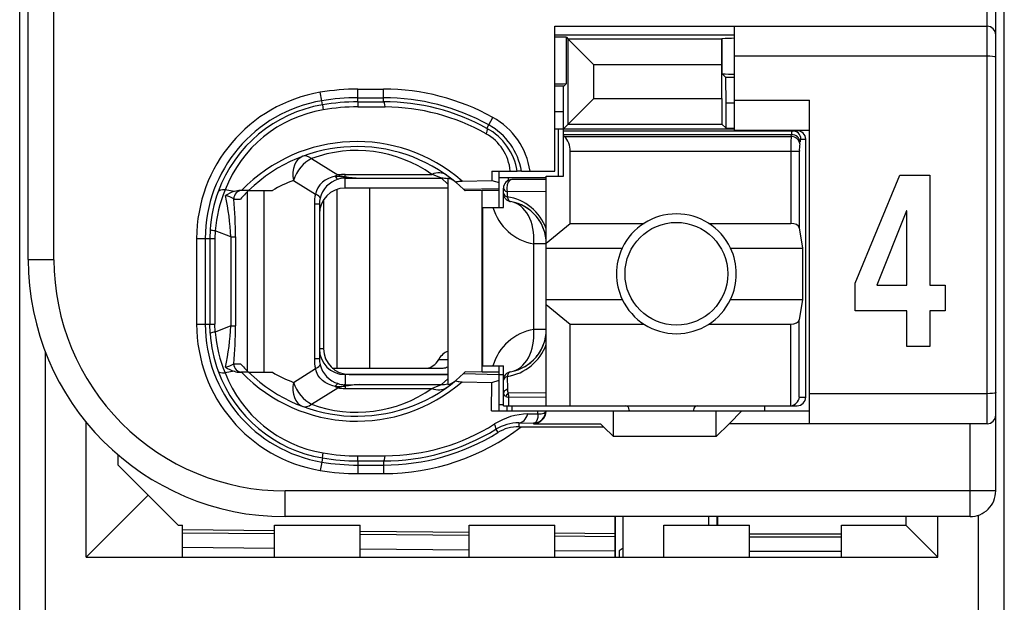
# Model space of a CAD drawing. Extents: x 0 to 187, y 0 to 175.
# Tile 7 of 31: x 1 to 12, y 53 to 60. Entities that reach past the tile are written whole.
import ezdxf

# ---------------------------------------------------------------- set-up
doc = ezdxf.new("R2010")
doc.units = 0
doc.header["$LTSCALE"] = 11.408004
doc.header["$MEASUREMENT"] = 0
doc.layers.get('0').update_dxf_attribs({"linetype": 'CONTINUOUS'})

msp = doc.modelspace()

# ---------------------------------------------------------------- linework, layer by layer
at = {"color": 7, "linetype": 'CONTINUOUS'}
for p, q in [((0.5017, 19.3043), (0.5017, 139.703)), ((12.0018, 19.3043), (12.0018, 138.9375)), ((11.9019, 54.4546), (11.9019, 76.6541)), ((11.8016, 55.2394), (11.8016, 76.0044)), ((0.6016, 57.1542), (0.6016, 73.9545)), ((0.9017, 57.1542), (0.9017, 62.6629)), ((6.7518, 58.1891), (6.7518, 59.8792)), ((6.7518, 59.8792), (11.8016, 59.8792)), ((8.8516, 58.6645), (8.8516, 59.8792)), ((6.7518, 59.7793), (8.8516, 59.7793)), ((6.8883, 59.2095), (6.8883, 59.7497)), ((6.8883, 59.7497), (6.9089, 59.729)), ((6.9089, 58.7368), (6.9089, 59.729)), ((6.9089, 59.729), (7.2093, 59.4286)), ((8.7028, 59.729), (6.9089, 59.729)), ((8.7024, 59.4286), (8.7028, 59.729)), ((8.7045, 59.7304), (8.7028, 59.729)), ((8.7066, 59.7325), (8.7045, 59.7304)), ((8.7066, 59.3246), (8.7066, 59.7325)), ((11.8016, 59.5292), (8.8516, 59.5292)), ((7.2093, 59.0373), (7.2093, 59.4286)), ((8.7024, 59.4286), (7.2093, 59.4286)), ((8.7024, 59.0373), (8.7024, 59.4286)), ((8.7503, 59.2805), (8.7066, 59.3246)), ((8.7517, 58.9808), (8.7503, 59.2805)), ((8.8516, 59.2805), (8.7503, 59.2805)), ((4.4519, 58.9959), (4.4519, 59.1448)), ((4.4519, 59.1448), (4.7516, 59.1448)), ((4.7516, 58.9966), (4.7516, 59.1448)), ((6.8583, 59.1792), (6.7518, 59.1792)), ((6.8517, 58.8795), (6.8531, 59.1792)), ((6.8583, 59.1792), (6.8883, 59.2095)), ((4.0295, 59.0097), (4.013, 59.1082)), ((4.0378, 58.9615), (4.0295, 59.0097)), ((4.4519, 59.0449), (4.7516, 59.0449)), ((4.4519, 58.9959), (4.7516, 58.9966)), ((4.4519, 58.9959), (4.4526, 58.9374)), ((6.9089, 58.7368), (7.2093, 59.0373)), ((7.2093, 59.0373), (8.7024, 59.0373)), ((8.7024, 59.0373), (8.7028, 58.7368)), ((8.8516, 59.0145), (9.7267, 59.0145)), ((9.7267, 55.2394), (9.7267, 59.0145)), ((4.0378, 58.9608), (4.0467, 58.9036)), ((4.4526, 58.9374), (4.7723, 58.9367)), ((8.7517, 58.6879), (8.7517, 58.9808)), ((8.8516, 58.9808), (8.7517, 58.9808)), ((5.9808, 58.7272), (6.0294, 58.814)), ((6.8517, 58.8795), (6.7518, 58.8795)), ((6.8517, 58.1291), (6.8517, 58.8795)), ((5.9591, 58.6872), (5.9808, 58.7272)), ((6.7518, 58.6797), (8.8516, 58.6797)), ((6.7966, 58.1291), (6.7966, 58.6797)), ((6.8517, 58.6797), (6.9089, 58.7368)), ((6.8517, 58.6597), (9.5816, 58.6597)), ((6.9089, 58.7368), (8.7028, 58.7368)), ((8.7517, 58.6879), (8.7028, 58.7368)), ((8.7517, 58.6879), (8.8516, 58.6879)), ((8.8516, 58.6645), (9.7267, 58.6645)), ((6.8517, 58.6149), (9.5158, 58.6149)), ((6.8617, 58.5928), (6.8517, 58.6011)), ((6.8617, 58.5928), (9.5124, 58.5928)), ((9.5124, 58.5928), (9.5158, 58.6149)), ((9.6254, 58.5591), (9.6819, 58.5591)), ((9.6819, 55.5495), (9.6819, 58.5591)), ((9.6119, 58.506), (9.6154, 58.5288)), ((3.9117, 58.3338), (4.2173, 58.1429)), ((6.9317, 57.5779), (6.9317, 58.4199)), ((6.9317, 58.4199), (9.6075, 58.4199)), ((9.5079, 58.4199), (9.5079, 57.5779)), ((9.6075, 58.4199), (9.6075, 57.5255)), ((3.6995, 58.0795), (3.9568, 57.919)), ((4.0702, 58.0823), (4.0371, 58.0575)), ((4.1067, 58.1023), (4.0702, 58.0823)), ((4.1456, 58.1174), (4.1067, 58.1023)), ((4.1866, 58.1271), (4.1456, 58.1174)), ((4.1866, 58.1271), (4.2927, 58.1223)), ((4.2927, 58.1223), (4.3017, 58.1257)), ((4.2927, 58.1223), (4.2927, 58.1071)), ((4.3068, 58.1202), (4.2927, 58.1223)), ((4.3017, 58.1071), (4.2927, 58.1071)), ((4.3017, 58.1257), (4.3017, 58.1498)), ((4.3017, 58.1498), (5.3138, 58.1498)), ((4.3017, 57.9893), (4.3017, 58.1071)), ((4.3017, 58.1071), (4.4715, 58.1057)), ((4.3068, 58.1202), (4.302, 58.1071)), ((4.4715, 58.1057), (5.4272, 58.1057)), ((5.5016, 58.0368), (5.4272, 58.1057)), ((5.5016, 58.1036), (5.5016, 55.6976)), ((5.6687, 58.072), (6.0166, 58.0802)), ((6.0156, 58.1891), (6.0166, 58.0802)), ((6.0156, 58.1891), (6.3136, 58.1891)), ((6.0166, 58.0802), (6.1017, 58.0554)), ((6.1011, 58.1147), (6.6519, 58.1147)), ((6.1017, 57.7647), (6.1017, 58.1891)), ((6.2061, 58.1147), (6.2061, 58.0782)), ((6.6519, 58.0892), (6.2516, 58.0892)), ((6.3143, 58.1891), (6.3153, 58.1891)), ((6.3615, 58.1891), (6.3157, 58.1891)), ((6.3618, 58.1891), (6.7518, 58.1891)), ((6.6519, 55.4496), (6.6519, 58.1291)), ((6.6519, 58.1291), (6.8517, 58.1291)), ((10.2588, 56.8806), (10.7828, 58.1405)), ((10.7828, 58.1405), (11.1321, 58.1405)), ((11.1321, 58.1405), (11.1321, 56.8548)), ((3.006, 57.95), (2.8999, 57.97)), ((3.1755, 57.9617), (3.0825, 57.9617)), ((3.1758, 57.9617), (3.4535, 57.9617)), ((3.3577, 55.8395), (3.3577, 57.9617)), ((3.9854, 57.9941), (3.9679, 57.9576)), ((4.0085, 58.0279), (3.9854, 57.9941)), ((4.0371, 58.0575), (4.0085, 58.0279)), ((4.2052, 57.9734), (4.2052, 55.8891)), ((5.5016, 57.9893), (4.3017, 57.9893)), ((4.5869, 57.9893), (4.5869, 55.8891)), ((5.6005, 58.0533), (5.6852, 57.9776)), ((5.6852, 57.9776), (6.1017, 57.9865)), ((5.6852, 57.9776), (5.7018, 57.9617)), ((5.7021, 57.9617), (5.7062, 57.9576)), ((5.9016, 57.9617), (5.7062, 57.9576)), ((5.9016, 55.8395), (5.9016, 57.9617)), ((6.1017, 57.9617), (5.9016, 57.9617)), ((6.1517, 57.7647), (6.1517, 57.9893)), ((3.0022, 57.8618), (3.0804, 57.8618)), ((3.1634, 55.8513), (3.1634, 57.95)), ((3.9679, 57.9576), (3.9568, 57.919)), ((4.0516, 57.8549), (4.0516, 56.1144)), ((6.1965, 57.9452), (6.1958, 57.888)), ((6.6519, 57.9514), (6.1965, 57.9452)), ((3.9431, 57.8032), (3.9431, 55.998)), ((4.0016, 57.8032), (3.9431, 57.8032)), ((4.0016, 57.8032), (4.0016, 55.998)), ((5.9119, 55.9146), (5.9119, 57.7647)), ((5.9119, 57.7647), (6.1517, 57.7647)), ((10.8591, 57.7226), (10.5116, 56.8548)), ((10.863, 57.7226), (10.8591, 57.7226)), ((10.863, 56.8548), (10.863, 57.7226)), ((2.7266, 57.5056), (2.7228, 57.3995)), ((6.6519, 57.3471), (6.9317, 57.5779)), ((6.9317, 57.5779), (7.7936, 57.5779)), ((8.5498, 57.5779), (9.5079, 57.5779)), ((9.6075, 57.5255), (9.6433, 57.2892)), ((2.5685, 57.3995), (2.5685, 56.4018)), ((2.5685, 57.3995), (2.7814, 57.3995)), ((2.6687, 57.3995), (2.6687, 56.4018)), ((2.7228, 57.3995), (2.7228, 56.4018)), ((2.7845, 57.4925), (2.7814, 57.3995)), ((2.7814, 57.3995), (2.7814, 56.4018)), ((2.9674, 57.4201), (2.7845, 57.4925)), ((2.9674, 57.4201), (2.9674, 56.3811)), ((2.9674, 57.4201), (3.0229, 57.4201)), ((3.0229, 57.4201), (3.0229, 56.3811)), ((6.5052, 56.3398), (6.5052, 57.3395)), ((6.6519, 57.3395), (6.5052, 57.3395)), ((6.6519, 57.2892), (7.5397, 57.2892)), ((8.8037, 57.2892), (9.6433, 57.2892)), ((9.6433, 57.2892), (9.6433, 56.6891)), ((0.6016, 57.1542), (0.9017, 57.1542)), ((10.2588, 56.5568), (10.2588, 56.8806)), ((10.5116, 56.8548), (10.863, 56.8548)), ((11.1321, 56.8548), (11.3107, 56.8548)), ((11.3107, 56.8548), (11.3107, 56.5568)), ((6.6519, 56.6891), (7.5397, 56.6891)), ((6.6519, 56.6319), (6.9317, 56.4011)), ((8.8037, 56.6891), (9.6433, 56.6891)), ((9.6433, 56.6891), (9.6075, 56.4535)), ((10.863, 56.5568), (10.2588, 56.5568)), ((10.863, 56.1417), (10.863, 56.5568)), ((11.1321, 56.5568), (11.1321, 56.1417)), ((11.3107, 56.5568), (11.1321, 56.5568)), ((2.5685, 56.4018), (2.7814, 56.4018)), ((2.7266, 56.2957), (2.7228, 56.4018)), ((2.7845, 56.3087), (2.7814, 56.4018)), ((2.9674, 56.3811), (2.7845, 56.3087)), ((2.9674, 56.3811), (3.0229, 56.3811)), ((6.9317, 55.4496), (6.9317, 56.4011)), ((6.9317, 56.4011), (7.7936, 56.4011)), ((8.5498, 56.4011), (9.5079, 56.4011)), ((9.5079, 55.4496), (9.5079, 56.4011)), ((9.6075, 55.5495), (9.6075, 56.4535)), ((6.6519, 56.3398), (6.5052, 56.3398)), ((11.1321, 56.1417), (10.863, 56.1417)), ((0.8018, 50.2316), (0.8018, 56.0772)), ((4.0516, 56.1144), (4.0016, 56.1144)), ((3.0022, 55.9395), (3.0804, 55.9395)), ((4.0016, 55.998), (3.9431, 55.998)), ((5.3958, 55.9891), (5.5016, 55.9891)), ((5.9119, 55.9146), (6.1517, 55.9146)), ((6.1017, 55.3896), (6.1017, 55.9146)), ((6.1517, 55.4496), (6.1517, 55.9146)), ((3.006, 55.8519), (2.8999, 55.8313)), ((3.1755, 55.8395), (3.0825, 55.8395)), ((3.1758, 55.8395), (3.4535, 55.8395)), ((3.6995, 55.7217), (3.9568, 55.8822)), ((3.9679, 55.8437), (3.9568, 55.8822)), ((3.9854, 55.8072), (3.9679, 55.8437)), ((4.0085, 55.7734), (3.9854, 55.8072)), ((4.1532, 55.8891), (5.4475, 55.8891)), ((4.3017, 55.812), (4.3017, 55.6941)), ((5.5016, 55.812), (4.3017, 55.812)), ((4.3516, 55.8147), (5.5016, 55.8147)), ((5.6005, 55.7479), (5.6852, 55.8237)), ((5.6852, 55.8237), (5.7018, 55.8395)), ((5.6852, 55.8237), (6.1017, 55.8147)), ((5.7021, 55.8395), (5.7059, 55.8437)), ((5.9016, 55.8395), (5.7062, 55.8437)), ((6.1017, 55.8395), (5.9016, 55.8395)), ((6.1017, 55.8147), (6.1517, 55.8147)), ((6.1958, 55.7913), (6.1982, 55.6411)), ((4.0371, 55.7438), (4.0085, 55.7734)), ((4.0702, 55.719), (4.0371, 55.7438)), ((4.1067, 55.699), (4.0702, 55.719)), ((4.1456, 55.6838), (4.1067, 55.699)), ((4.1866, 55.6742), (4.1456, 55.6838)), ((4.1866, 55.6742), (4.2927, 55.679)), ((4.2927, 55.679), (4.2927, 55.6948)), ((4.3017, 55.6941), (4.2927, 55.6948)), ((4.3068, 55.681), (4.2927, 55.679)), ((4.2927, 55.679), (4.3017, 55.6755)), ((4.3017, 55.6941), (4.4715, 55.6955)), ((4.3017, 55.6755), (4.3017, 55.6514)), ((4.3068, 55.681), (4.302, 55.6941)), ((4.4715, 55.6955), (5.4272, 55.6955)), ((5.5016, 55.7644), (5.4272, 55.6955)), ((5.6687, 55.7293), (6.0166, 55.721)), ((6.0135, 55.3896), (6.0166, 55.721)), ((6.0166, 55.721), (6.1017, 55.7458)), ((3.9117, 55.4675), (4.2173, 55.6583)), ((4.3017, 55.6514), (5.3138, 55.6514)), ((6.1779, 55.5584), (6.2137, 55.5467)), ((6.6519, 55.6004), (6.2071, 55.5956)), ((6.6519, 55.5508), (6.2137, 55.5467)), ((6.2151, 55.4496), (6.2137, 55.5467)), ((9.6075, 55.5495), (9.6819, 55.5495)), ((11.8016, 55.5894), (9.7267, 55.5894)), ((6.1017, 55.4647), (6.1517, 55.4647)), ((6.152, 55.4496), (9.5816, 55.4496)), ((6.1968, 55.3896), (6.1968, 55.4496)), ((6.2516, 55.4496), (6.2516, 55.3896)), ((9.2016, 55.4496), (9.2016, 55.3896)), ((6.0135, 55.3896), (9.7267, 55.3896)), ((6.4376, 55.3538), (6.5527, 55.3551)), ((6.553, 55.3324), (6.5517, 55.3118)), ((6.5527, 55.3551), (6.5534, 55.3896)), ((6.5527, 55.3551), (6.5934, 55.3559)), ((6.5527, 55.3551), (6.553, 55.3324)), ((6.5934, 55.3559), (6.6099, 55.3579)), ((6.6099, 55.3579), (6.6233, 55.362)), ((6.6233, 55.362), (6.634, 55.3682)), ((6.634, 55.3682), (6.6412, 55.3758)), ((6.6412, 55.3758), (6.6454, 55.3889)), ((7.4367, 55.0892), (7.4367, 55.3896)), ((7.6217, 55.3992), (7.6217, 55.3896)), ((8.3717, 55.3992), (8.3717, 55.3896)), ((8.6367, 55.0892), (8.6367, 55.3896)), ((8.9367, 55.3896), (8.7868, 55.2394)), ((1.2769, 53.6795), (1.2769, 55.2587)), ((6.3322, 55.2484), (6.3322, 55.2043)), ((6.3322, 55.2484), (6.5017, 55.2456)), ((6.3322, 55.2043), (7.3216, 55.2043)), ((6.5107, 55.247), (6.5017, 55.2456)), ((6.5017, 55.2456), (6.5017, 55.2394)), ((6.5017, 55.2394), (7.2869, 55.2394)), ((6.5262, 55.2545), (6.5107, 55.247)), ((6.5379, 55.2677), (6.5262, 55.2545)), ((6.5465, 55.2869), (6.5379, 55.2677)), ((6.5517, 55.3118), (6.5465, 55.2869)), ((7.3216, 55.2043), (7.2869, 55.2394)), ((7.3216, 55.2043), (7.4367, 55.0892)), ((8.6367, 55.0892), (8.7868, 55.2394)), ((11.8016, 55.2394), (8.7868, 55.2394)), ((11.6018, 54.1542), (11.6018, 55.2394)), ((6.0625, 55.1746), (6.0862, 55.136)), ((8.6367, 55.0892), (7.4367, 55.0892)), ((1.6517, 54.7543), (1.6517, 54.8749)), ((4.0378, 54.8404), (4.0467, 54.8976)), ((4.4519, 54.8053), (4.4526, 54.8639)), ((4.4526, 54.8639), (4.7723, 54.8646)), ((2.0017, 54.4043), (1.6517, 54.7543)), ((4.0295, 54.7915), (4.013, 54.693)), ((4.0378, 54.8398), (4.0295, 54.7915)), ((4.4519, 54.8053), (4.4519, 54.6565)), ((4.4519, 54.8053), (4.7516, 54.8046)), ((4.4519, 54.7564), (4.7516, 54.7564)), ((4.7516, 54.8046), (4.7516, 54.6565)), ((4.4519, 54.6565), (4.7516, 54.6565)), ((2.0017, 54.4043), (1.2769, 53.6795)), ((2.3517, 54.0543), (2.0017, 54.4043)), ((3.6016, 54.1542), (3.6016, 54.4546)), ((11.9019, 54.4546), (3.6016, 54.4546)), ((11.7017, 52.1374), (11.7017, 54.1714)), ((2.3517, 54.0543), (2.4017, 54.0543)), ((2.4017, 53.6795), (2.4017, 54.0543)), ((3.4769, 53.6795), (3.4769, 54.0543)), ((3.4769, 54.0543), (4.4767, 54.0543)), ((11.6018, 54.1542), (3.6016, 54.1542)), ((4.4767, 53.6795), (4.4767, 54.0543)), ((5.7517, 53.6795), (5.7517, 54.0543)), ((5.7517, 54.0543), (6.7518, 54.0543)), ((6.7518, 53.6795), (6.7518, 54.0543)), ((7.4519, 54.1542), (7.4519, 53.6795)), ((7.4595, 53.6795), (7.4595, 54.1542)), ((7.5518, 53.6795), (7.5518, 54.1542)), ((8.0269, 53.6795), (8.0269, 54.0543)), ((8.0269, 54.0543), (9.0266, 54.0543)), ((8.5519, 54.0543), (8.5519, 54.1542)), ((8.6442, 54.1542), (8.6442, 54.0543)), ((8.6518, 54.1542), (8.6518, 54.0543)), ((9.0266, 53.6795), (9.0266, 54.0543)), ((10.1018, 53.6795), (10.1018, 54.0543)), ((10.1018, 54.0543), (10.8518, 54.0543)), ((10.8518, 54.1542), (10.8518, 54.0543)), ((10.8518, 54.0543), (11.2267, 53.6795)), ((11.2267, 53.6795), (11.2267, 54.1542)), ((3.4769, 53.9888), (2.4017, 53.9985)), ((3.4769, 53.9544), (2.4017, 53.9633)), ((5.7517, 53.9695), (4.4767, 53.9805)), ((5.7517, 53.9344), (4.4767, 53.9454)), ((7.4519, 53.9544), (6.7518, 53.9606)), ((9.0266, 53.9544), (10.1018, 53.9544)), ((7.4519, 53.9199), (6.7518, 53.9261)), ((9.0266, 53.9199), (10.1018, 53.9199)), ((3.4769, 53.7842), (2.4017, 53.7932)), ((5.7517, 53.7642), (4.4767, 53.7752)), ((7.4519, 53.7497), (6.7518, 53.7559)), ((7.5518, 53.7849), (7.5018, 53.7559)), ((7.5018, 53.7559), (7.5018, 53.6795)), ((9.0266, 53.7497), (10.1018, 53.7497)), ((1.2769, 53.6795), (11.2267, 53.6795))]:
    msp.add_line(p, q, dxfattribs=at)
for centre, radius, start, end in [((4.7522, 56.5134), 2.6313, 60.96346, 90.0132), ((4.302, 57.399), 1.7336, 99.59772, 179.98343), ((4.3021, 57.3992), 1.6334, 99.60698, 179.99157), ((4.4514, 56.4943), 2.5505, 89.98921, 99.52144), ((4.7513, 56.5064), 2.5384, 61.02913, 89.99248), ((4.7568, 56.5058), 2.4908, 61.13831, 90.11904), ((4.3002, 57.4082), 1.5753, 99.59129, 159.96453), ((4.2971, 57.4249), 1.4998, 99.60796, 158.68716), ((4.7559, 56.5039), 2.4328, 60.65524, 89.61357), ((5.613, 58.0625), 0.8592, 8.47277, 61.01267), ((5.6175, 58.0682), 0.7068, 9.84588, 61.13577), ((5.612, 58.0626), 0.76, 9.57733, 60.97545), ((5.6756, 58.137), 0.5585, 5.42, 60.80013), ((6.7043, 58.4308), 0.227, 357.25737, 45.82671), ((12.3936, 58.4375), 2.8858, 176.91525, 180.35022), ((4.4389, 56.6622), 1.8708, 48.90028, 136.00165), ((4.439, 56.6621), 1.8124, 50.14362, 134.18422), ((4.4387, 56.9153), 1.5132, 54.6671, 110.38295), ((10.2045, 58.4345), 0.5968, 173.11396, 181.39774), ((4.2138, 56.6902), 1.4815, 110.31205, 120.8759), ((4.3449, 58.5744), 0.4501, 253.47415, 264.48431), ((4.5328, 59.7484), 1.6438, 262.09831, 267.86265), ((6.2517, 57.9892), 0.1, 90.04047, 179.95853), ((4.4817, 57.335), 1.7045, 158.1288, 174.69888), ((4.3288, 57.3972), 1.6059, 159.94307, 176.12905), ((0.0537, 57.2946), 2.9164, 2.467, 12.03002), ((-1.9517, 57.4086), 4.9746, 0.13262, 5.22694), ((4.2975, 57.8034), 0.2959, 166.43446, 180.03125), ((6.11, 57.3183), 0.5762, 19.84325, 81.43523), ((6.6049, 57.9304), 0.5992, 196.05647, 260.41821), ((6.152, 57.3392), 0.4999, 0.03766, 80.43248), ((6.1524, 57.3396), 0.4994, 40.2061, 60.34871), ((6.1443, 57.3353), 0.5083, 20.23, 39.99265), ((8.1717, 56.9893), 0.6995, 25.38496, 154.61504), ((8.1735, 56.9892), 0.7012, 154.6647, 205.3353), ((8.1727, 56.9892), 0.6987, 334.56854, 25.43146), ((3.602, 57.1545), 3.0003, 180.00668, 269.99332), ((3.6014, 57.1543), 2.6997, 180.0035, 270.00399), ((8.1717, 56.9903), 0.7001, 205.4799, 334.5201), ((4.3019, 56.4023), 1.7335, 180.01589, 260.40406), ((4.3021, 56.402), 1.6334, 180.00838, 260.393), ((0.0441, 56.5078), 2.926, 347.98568, 357.5173), ((-1.951, 56.3926), 4.9738, 354.77264, 359.86737), ((4.3343, 56.4052), 1.6114, 183.89861, 200.02928), ((4.4817, 56.4662), 1.7045, 185.30112, 201.8712), ((6.6057, 55.748), 0.6003, 99.64395, 163.88137), ((6.1518, 56.3396), 0.5001, 279.58458, 0.02209), ((6.1109, 56.3599), 0.5749, 278.49109, 340.23043), ((6.1441, 56.3435), 0.5086, 320.00846, 339.75726), ((6.1528, 56.3385), 0.4987, 299.63804, 319.80715), ((2.8695, 56.1314), 0.2341, 278.97782, 304.62591), ((4.3002, 56.3929), 1.5752, 200.03467, 260.41147), ((4.2971, 56.3764), 1.4998, 201.31284, 260.39204), ((3.0824, 56.0819), 0.2423, 251.60465, 270.00305), ((4.4389, 57.1399), 1.8714, 224.01664, 311.08143), ((4.439, 57.1392), 1.8124, 225.81497, 309.85552), ((4.2114, 57.1061), 1.476, 239.10459, 249.70747), ((4.5329, 54.0518), 1.6448, 92.13909, 97.89995), ((5.4833, 55.8473), 0.1508, 276.94593, 309.75035), ((4.4388, 56.8858), 1.5131, 249.61352, 305.33373), ((6.4531, 54.5969), 0.757, 91.16965, 122.31932), ((4.7526, 57.289), 2.6325, 269.97858, 307.63533), ((4.7575, 57.2894), 2.4249, 270.34875, 302.16241), ((6.3247, 54.7457), 0.5027, 89.13921, 121.43696), ((4.7573, 57.2918), 2.4871, 269.87006, 301.65382), ((4.7513, 57.2933), 2.5369, 270.0081, 301.75063), ((4.4502, 57.2916), 2.4278, 260.43353, 270.05568), ((4.4514, 57.3071), 2.5507, 260.47892, 270.01043), ((4.4534, 57.3289), 2.5236, 260.5196, 269.96518), ((4.4536, 57.3312), 2.6748, 260.51749, 269.96285), ((11.6017, 54.4543), 0.3002, 270.01634, 0.05051)]:
    msp.add_arc(centre, radius, start, end, dxfattribs=at)
for points in [[(11.9019, 59.7793), (11.9019, 59.8345), (11.8571, 59.8792), (11.8016, 59.8792)], [(6.8883, 59.7497), (6.8428, 59.7525), (6.7973, 59.7539), (6.7518, 59.7532)], [(8.8516, 59.738), (8.8034, 59.738), (8.7548, 59.7366), (8.7066, 59.7332)], [(8.7066, 59.3239), (8.7548, 59.3204), (8.8034, 59.3191), (8.8516, 59.3191)], [(4.4519, 59.1448), (4.3048, 59.1448), (4.158, 59.133), (4.013, 59.1082)], [(6.7518, 59.2054), (6.7973, 59.2054), (6.8428, 59.2061), (6.8883, 59.2088)], [(4.4519, 58.9959), (4.313, 58.9959), (4.1745, 58.9849), (4.0378, 58.9615)], [(4.7723, 58.9367), (4.7668, 58.9739), (4.7595, 58.9959), (4.7516, 58.9966)], [(4.4526, 58.9374), (4.3165, 58.9381), (4.1808, 58.9264), (4.0467, 58.9036)], [(9.5248, 58.6597), (9.5189, 58.6452), (9.5158, 58.6308), (9.5165, 58.6149)], [(9.6254, 58.5591), (9.6254, 58.6149), (9.5809, 58.6597), (9.5258, 58.6597)], [(9.6819, 58.5591), (9.6819, 58.6149), (9.6371, 58.6597), (9.5816, 58.6597)], [(9.6119, 58.506), (9.6095, 58.5529), (9.5658, 58.5908), (9.5124, 58.5928)], [(9.6154, 58.5288), (9.613, 58.575), (9.5692, 58.6135), (9.5158, 58.6149)], [(9.6244, 58.5598), (9.6185, 58.5501), (9.6158, 58.5398), (9.6161, 58.5288)], [(3.8069, 58.3606), (3.7191, 58.3283), (3.6747, 58.2125), (3.6995, 58.0795)], [(3.9117, 58.3338), (3.8183, 58.2917), (3.7346, 58.1912), (3.6995, 58.0795)], [(3.9117, 58.3338), (3.8738, 58.3627), (3.8373, 58.3717), (3.8069, 58.3606)], [(4.2204, 58.094), (4.1167, 58.0616), (4.0371, 57.9776), (4.0096, 57.8728)], [(4.2173, 58.1429), (4.2069, 58.1388), (4.1966, 58.1333), (4.1866, 58.1271)], [(4.1873, 58.1271), (4.1935, 58.1126), (4.2052, 58.1002), (4.22, 58.0933)], [(4.3017, 58.1498), (4.2734, 58.1498), (4.2452, 58.1477), (4.2173, 58.1429)], [(4.2927, 58.1071), (4.2679, 58.1057), (4.2438, 58.1016), (4.2204, 58.094)], [(4.3017, 58.1257), (4.3578, 58.1147), (4.4147, 58.1078), (4.4715, 58.1057)], [(5.4871, 58.1402), (5.442, 58.1725), (5.3793, 58.176), (5.3138, 58.1498)], [(5.4272, 58.1057), (5.39, 58.1216), (5.3521, 58.1367), (5.3138, 58.1498)], [(5.5016, 58.0968), (5.4775, 58.103), (5.4523, 58.1057), (5.4272, 58.1057)], [(5.5798, 58.0706), (5.5574, 58.0885), (5.5302, 58.1002), (5.5016, 58.1036)], [(2.8999, 57.97), (2.8565, 57.9727), (2.8275, 57.9645), (2.8203, 57.9479)], [(3.1007, 57.9617), (3.0463, 57.9617), (3.0022, 57.9169), (3.0022, 57.8618)], [(3.0825, 57.9617), (3.0566, 57.9617), (3.0308, 57.9576), (3.006, 57.95)], [(3.1755, 57.9617), (3.1424, 57.9293), (3.1107, 57.8962), (3.0804, 57.8618)], [(4.3017, 57.9893), (4.1356, 57.9893), (4.0016, 57.8542), (4.002, 57.6882)], [(6.1517, 57.9893), (6.1517, 57.9713), (6.1686, 57.9548), (6.1965, 57.9452)], [(3.0025, 57.8625), (2.9736, 57.8825), (2.9409, 57.8956), (2.9061, 57.9018)], [(3.006, 57.95), (2.9708, 57.9383), (2.9371, 57.9224), (2.9064, 57.9025)], [(3.9568, 57.919), (3.9475, 57.8811), (3.9431, 57.8425), (3.9431, 57.8032)], [(4.0099, 57.8728), (4.0116, 57.8845), (3.9927, 57.9011), (3.9568, 57.919)], [(6.1517, 57.9307), (6.1517, 57.9135), (6.1682, 57.8976), (6.1958, 57.888)], [(6.1517, 57.9307), (6.1517, 57.9073), (6.16, 57.8845), (6.1755, 57.8666)], [(6.1755, 57.8666), (6.183, 57.8577), (6.192, 57.8501), (6.2023, 57.8439)], [(6.1958, 57.888), (6.201, 57.857), (6.2158, 57.8356), (6.2351, 57.8322)], [(6.2023, 57.8439), (6.2123, 57.8384), (6.2233, 57.8342), (6.2351, 57.8322)], [(6.5052, 57.3395), (6.5265, 57.591), (6.4104, 57.8025), (6.2351, 57.8322)], [(2.7262, 57.5049), (2.7448, 57.498), (2.7645, 57.4939), (2.7845, 57.4932)], [(9.6075, 57.5255), (9.603, 57.5552), (9.5599, 57.5779), (9.5079, 57.5779)], [(9.5079, 56.4011), (9.5599, 56.4011), (9.603, 56.4238), (9.6075, 56.4535)], [(2.7845, 56.3081), (2.7645, 56.3074), (2.7448, 56.3032), (2.7262, 56.2964)], [(6.2351, 55.8464), (6.4104, 55.8761), (6.5265, 56.0876), (6.5052, 56.3398)], [(4.002, 56.1131), (4.0016, 55.947), (4.1356, 55.812), (4.3017, 55.812)], [(4.0516, 56.1144), (4.0516, 55.9484), (4.1859, 55.8147), (4.3516, 55.8147)], [(5.5019, 56.0835), (5.4609, 56.071), (5.4234, 56.038), (5.3958, 55.9891)], [(2.9064, 55.8995), (2.9371, 55.8788), (2.9708, 55.863), (3.006, 55.8513)], [(3.0022, 55.9395), (3.0022, 55.8843), (3.0463, 55.8395), (3.1007, 55.8395)], [(3.0804, 55.9395), (3.1107, 55.905), (3.1424, 55.8719), (3.1755, 55.8395)], [(3.9431, 55.998), (3.9431, 55.9587), (3.9475, 55.9202), (3.9568, 55.8822)], [(3.9568, 55.8822), (3.9927, 55.9002), (4.0116, 55.9167), (4.0099, 55.9291)], [(4.0016, 55.998), (4.0016, 55.9746), (4.0044, 55.9512), (4.0099, 55.9291)], [(4.0096, 55.9284), (4.0371, 55.8237), (4.1167, 55.7396), (4.2204, 55.7073)], [(5.256, 55.8891), (5.3094, 55.8912), (5.36, 55.9277), (5.3958, 55.9891)], [(5.4475, 55.8891), (5.4658, 55.8898), (5.484, 55.8947), (5.5013, 55.9029)], [(2.8203, 55.8533), (2.8275, 55.8368), (2.8565, 55.8285), (2.8999, 55.8313)], [(6.2351, 55.8464), (6.1868, 55.8381), (6.1517, 55.7968), (6.1517, 55.7479)], [(6.1958, 55.7913), (6.1682, 55.7817), (6.1517, 55.7651), (6.1517, 55.7479)], [(6.2351, 55.8464), (6.2158, 55.843), (6.201, 55.8223), (6.1958, 55.7913)], [(3.6995, 55.7217), (3.6747, 55.5887), (3.7191, 55.473), (3.8069, 55.4406)], [(3.6995, 55.7217), (3.7346, 55.6101), (3.8183, 55.5095), (3.9117, 55.4675)], [(4.1866, 55.6742), (4.1966, 55.668), (4.2069, 55.6632), (4.2173, 55.6583)], [(4.22, 55.7079), (4.2052, 55.701), (4.1935, 55.6886), (4.1873, 55.6742)], [(4.3017, 55.6755), (4.2731, 55.6721), (4.2448, 55.6666), (4.2169, 55.6583)], [(4.2204, 55.7073), (4.2438, 55.6997), (4.2679, 55.6955), (4.2927, 55.6941)], [(4.4715, 55.6955), (4.4147, 55.6935), (4.3578, 55.6866), (4.3017, 55.6755)], [(5.3138, 55.6514), (5.3521, 55.6645), (5.39, 55.6797), (5.4272, 55.6955)], [(5.3138, 55.6514), (5.3793, 55.6252), (5.442, 55.6287), (5.4871, 55.6611)], [(5.4272, 55.6955), (5.4523, 55.6955), (5.4775, 55.6983), (5.5016, 55.7045)], [(4.2173, 55.6583), (4.2452, 55.6535), (4.2734, 55.6514), (4.3017, 55.6514)], [(6.1517, 55.5949), (6.151, 55.5784), (6.1617, 55.5632), (6.1779, 55.5591)], [(6.1982, 55.6411), (6.1693, 55.6308), (6.1517, 55.6135), (6.1517, 55.5949)], [(6.2071, 55.5956), (6.1951, 55.5853), (6.1851, 55.5729), (6.1779, 55.5584)], [(6.1982, 55.6411), (6.1972, 55.6252), (6.2003, 55.6094), (6.2071, 55.5956)], [(6.2071, 55.5956), (6.2078, 55.5791), (6.2099, 55.5632), (6.2137, 55.5467)], [(9.5079, 55.4496), (9.5606, 55.4551), (9.6023, 55.4964), (9.6078, 55.5495)], [(9.5816, 55.4496), (9.6371, 55.4496), (9.6819, 55.4943), (9.6819, 55.5495)], [(3.8069, 55.4406), (3.8373, 55.4295), (3.8738, 55.4385), (3.9117, 55.4675)], [(7.6217, 55.3992), (7.6217, 55.4268), (7.5993, 55.4496), (7.5718, 55.4496)], [(8.4217, 55.4496), (8.3941, 55.4496), (8.3717, 55.4268), (8.3717, 55.3992)], [(6.3322, 55.2484), (6.376, 55.249), (6.4163, 55.2897), (6.4376, 55.3538)], [(6.5017, 55.2456), (6.5809, 55.2456), (6.6454, 55.3104), (6.6454, 55.3896)], [(11.8016, 55.2394), (11.8571, 55.2394), (11.9019, 55.2842), (11.9019, 55.3393)], [(6.3322, 55.2043), (6.2454, 55.2049), (6.1603, 55.1808), (6.0862, 55.136)], [(4.7516, 54.8046), (4.7595, 54.8053), (4.7668, 54.8274), (4.7723, 54.8646)]]:
    msp.add_open_spline(points, degree=3, dxfattribs=at)
for points, knots in [([(11.9019, 59.5161), (11.9016, 59.5168), (11.9002, 59.5189), (11.9002, 59.5189), (11.9002, 59.5189), (11.8974, 59.5203), (11.8974, 59.5203), (11.8974, 59.5203), (11.8881, 59.523), (11.8881, 59.523), (11.8881, 59.523), (11.8644, 59.5265), (11.8644, 59.5265), (11.8644, 59.5265), (11.8344, 59.5285), (11.8344, 59.5285), (11.8344, 59.5285), (11.8016, 59.5292), (11.8016, 59.5292)], [0, 0, 0, 0, 1, 1, 1, 2, 2, 2, 3, 3, 3, 4, 4, 4, 5, 5, 5, 6, 6, 6, 6]), ([(5.9591, 58.6872), (5.9602, 58.6859), (5.9619, 58.6817), (5.9619, 58.6817), (5.9619, 58.6817), (5.9619, 58.6749), (5.9619, 58.6749), (5.9619, 58.6749), (5.9584, 58.6556), (5.9584, 58.6556), (5.9584, 58.6556), (5.9481, 58.6246), (5.9481, 58.6246)], [0, 0, 0, 0, 1, 1, 1, 2, 2, 2, 3, 3, 3, 4, 4, 4, 4]), ([(6.2516, 58.0892), (6.2178, 58.0892), (6.1903, 58.0444), (6.1903, 57.9893), (6.1903, 57.9741), (6.1924, 57.959), (6.1965, 57.9452)], [0, 0, 0, 0, 1, 1, 1, 2, 2, 2, 2]), ([(5.6005, 58.0533), (5.6005, 58.0533), (5.5977, 58.0568), (5.5977, 58.0568), (5.5974, 58.0582), (5.5977, 58.0595), (5.5977, 58.0595), (5.5984, 58.0609), (5.6005, 58.0623), (5.6005, 58.0623), (5.6005, 58.0623), (5.6057, 58.065), (5.6057, 58.065), (5.6057, 58.065), (5.6211, 58.0685), (5.6211, 58.0685), (5.6211, 58.0685), (5.6356, 58.0706), (5.6356, 58.0706), (5.6356, 58.0706), (5.6687, 58.072), (5.6687, 58.072)], [0, 0, 0, 0, 1, 1, 1, 2, 2, 2, 3, 3, 3, 4, 4, 4, 5, 5, 5, 6, 6, 6, 7, 7, 7, 7]), ([(8.7717, 56.9895), (8.7717, 57.3209), (8.503, 57.5896), (8.1719, 57.5896), (7.8405, 57.5896), (7.5718, 57.3209), (7.5718, 56.9895), (7.5718, 56.6581), (7.8405, 56.3894), (8.1719, 56.3894), (8.503, 56.3894), (8.7717, 56.6581), (8.7717, 56.9895), (8.7717, 56.9895), (8.7717, 56.9895), (8.7717, 56.9895)], [0, 0, 0, 0, 1, 1, 1, 2, 2, 2, 3, 3, 3, 4, 4, 4, 5, 5, 5, 5]), ([(5.6005, 55.7479), (5.6005, 55.7479), (5.5977, 55.7444), (5.5977, 55.7444), (5.5974, 55.7431), (5.5977, 55.7417), (5.5977, 55.7417), (5.5984, 55.7403), (5.6005, 55.7389), (5.6005, 55.7389), (5.6005, 55.7389), (5.6057, 55.7362), (5.6057, 55.7362), (5.6057, 55.7362), (5.6211, 55.7327), (5.6211, 55.7327), (5.6211, 55.7327), (5.6356, 55.7314), (5.6356, 55.7314), (5.6356, 55.7314), (5.6687, 55.7293), (5.6687, 55.7293)], [0, 0, 0, 0, 1, 1, 1, 2, 2, 2, 3, 3, 3, 4, 4, 4, 5, 5, 5, 6, 6, 6, 7, 7, 7, 7]), ([(11.9019, 55.6025), (11.9016, 55.6018), (11.9002, 55.6004), (11.9002, 55.6004), (11.9002, 55.6004), (11.8974, 55.5984), (11.8974, 55.5984), (11.8974, 55.5984), (11.8881, 55.5956), (11.8881, 55.5956), (11.8881, 55.5956), (11.8644, 55.5922), (11.8644, 55.5922), (11.8644, 55.5922), (11.8344, 55.5901), (11.8344, 55.5901), (11.8344, 55.5901), (11.8016, 55.5894), (11.8016, 55.5894)], [0, 0, 0, 0, 1, 1, 1, 2, 2, 2, 3, 3, 3, 4, 4, 4, 5, 5, 5, 6, 6, 6, 6]), ([(6.5017, 55.2394), (6.583, 55.2394), (6.6492, 55.3055), (6.6492, 55.3868), (6.6492, 55.3875), (6.6492, 55.3889), (6.6492, 55.3896)], [0, 0, 0, 0, 1, 1, 1, 2, 2, 2, 2]), ([(6.0625, 55.1746), (6.0635, 55.176), (6.0649, 55.1801), (6.0649, 55.1801), (6.0649, 55.1801), (6.0645, 55.187), (6.0645, 55.187), (6.0645, 55.187), (6.0601, 55.2056), (6.0601, 55.2056), (6.0601, 55.2056), (6.0484, 55.2366), (6.0484, 55.2366)], [0, 0, 0, 0, 1, 1, 1, 2, 2, 2, 3, 3, 3, 4, 4, 4, 4])]:
    msp.add_open_spline(points, degree=3, knots=knots, dxfattribs=at)

doc.saveas('drawing.dxf')
